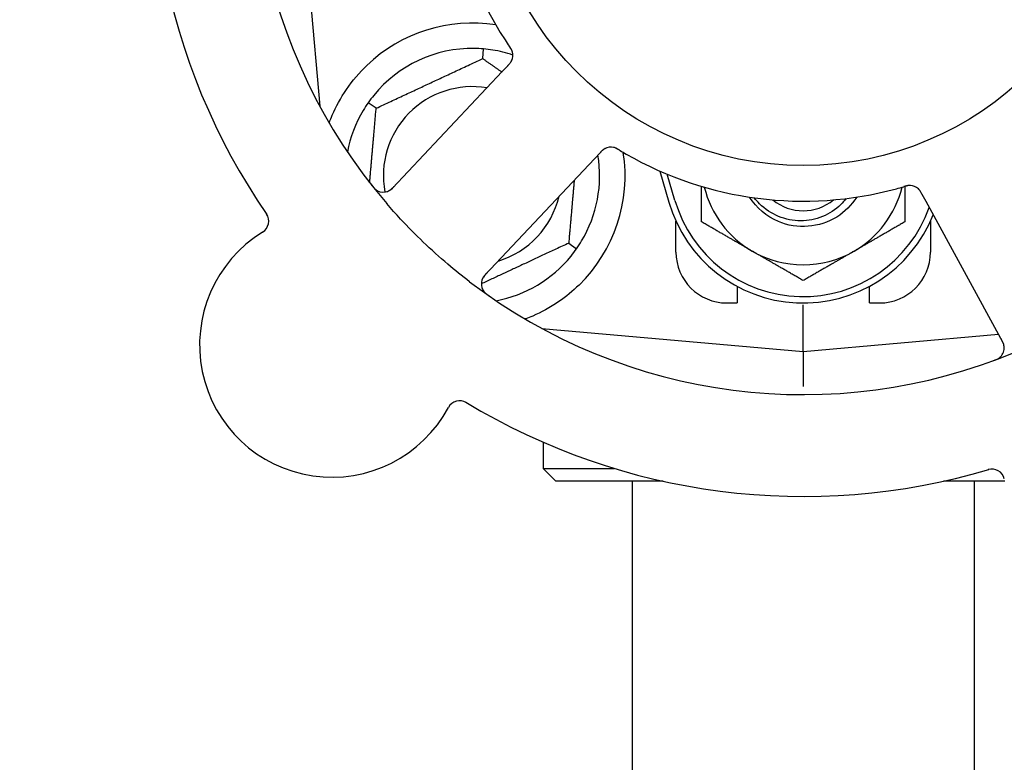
# Model space of a CAD drawing. Header units: inches. Extents: x 24 to 1128, y -58 to 748.
# Tile 30 of 256: x 131.62 to 134.04, y 235.18 to 237.01. Entities that reach past the tile are written whole.
import ezdxf

# ---------------------------------------------------------------- set-up
doc = ezdxf.new("R2010")
doc.units = ezdxf.units.IN
doc.header["$LTSCALE"] = 32
doc.header["$MEASUREMENT"] = 0
doc.layers.add('Dimension (ANSI)', color=7, linetype='Continuous', lineweight=25)
doc.layers.add('Visible (ANSI)', color=7, linetype='Continuous', lineweight=30)
doc.styles.add('Note Text (ANSI)', font='tahoma.ttf')
doc.dimstyles.new('SB Fraction-16 (ANSI)', dxfattribs={"dimscale": 32, "dimtxt": 0.125, "dimasz": 0.098425, "dimexe": 0.125, "dimexo": 0.0625, "dimgap": 0.031496, "dimtad": 0, "dimtih": 1, "dimtoh": 1, "dimdec": 4, "dimrnd": 1e-08, "dimzin": 0, "dimdsep": 46, "dimlunit": 5, "dimtxsty": 'Note Text (ANSI)', "dimcen": 0.09, "dimdle": 0.393701, "dimclrd": 256, "dimclre": 256, "dimclrt": 256, "dimadec": 0, "dimazin": 3, "dimtfac": 0.96, "dimtofl": 0, "dimtmove": 0, "dimatfit": 3, "dimfxl": 1, "dimfrac": 2, "dimtolj": 1, "dimtzin": 12, "dimlwd": -1, "dimlwe": -1, "dimarcsym": 0})

# ---------------------------------------------------------------- blocks, each defined once
blk = doc.blocks.new('*D16')
at = {"layer": 'Defpoints', "color": 0, "transparency": 16777216}
for p in [(169.8497, 459.4837), (76.4594, 171.772), (131.9122, 171.772)]:
    blk.add_point(p, dxfattribs=at)
at = {"layer": 'Dimension (ANSI)', "transparency": 16777216}
for p, q in [((167.8497, 459.4837), (72.4594, 459.4837)), ((76.4594, 456.3341), (76.4594, 319.1609)), ((76.4594, 174.9216), (76.4594, 312.0948)), ((129.9122, 171.772), (72.4594, 171.772))]:
    blk.add_line(p, q, dxfattribs=at)
for points in [[(75.9345, 456.3341), (76.9844, 456.3341), (76.4594, 459.4837)], [(75.9345, 174.9216), (76.9844, 174.9216), (76.4594, 171.772)]]:
    blk.add_solid(points, dxfattribs=at)
at = {"layer": 'Dimension (ANSI)', "transparency": 16777216, "insert": (64.2727, 318.153), "char_height": 4, "attachment_point": 1, "style": 'Note Text (ANSI)'}
blk.add_mtext('\\A1;287 11/16', dxfattribs=at)

msp = doc.modelspace()

# ---------------------------------------------------------------- linework, layer by layer
at = {"layer": 'Visible (ANSI)'}
for p, q in [((132.30166, 237.43758), (132.35783, 236.79559)), ((132.75807, 236.91265), (132.76015, 236.93639)), ((132.80615, 236.88058), (132.53653, 236.59463)), ((132.81978, 236.89503), (132.80615, 236.88058)), ((132.49644, 236.79065), (132.47693, 236.80432)), ((132.76317, 236.38093), (133.03279, 236.66688)), ((133.03279, 236.66688), (133.04644, 236.68136)), ((133.19308, 236.63665), (133.21541, 236.56008)), ((133.23041, 236.56445), (133.21166, 236.62873)), ((133.83717, 236.57981), (133.8467, 236.56237)), ((133.8467, 236.56237), (134.03534, 236.21759)), ((133.23291, 236.43758), (133.23291, 236.51312)), ((133.85791, 236.51312), (133.85791, 236.43758)), ((132.96938, 236.4595), (132.9889, 236.44583)), ((133.38291, 236.35341), (133.38291, 236.31258)), ((133.70791, 236.31258), (133.70791, 236.35341)), ((133.35791, 236.31258), (133.38291, 236.31258)), ((133.54541, 236.19383), (133.54541, 236.30841)), ((133.70791, 236.31258), (133.73291, 236.31258)), ((132.90343, 236.24999), (133.54541, 236.19383)), ((132.90666, 236.24971), (132.90666, 236.24825)), ((133.54541, 236.19383), (134.02537, 236.23582)), ((133.54541, 236.19383), (133.54541, 236.10783)), ((132.90666, 235.97061), (132.90666, 235.90633)), ((132.90666, 235.90633), (133.08144, 235.90633)), ((132.93791, 235.87508), (132.90666, 235.90633)), ((133.20104, 235.87508), (132.93791, 235.87508)), ((133.12541, 235.87508), (133.12541, 233.52358)), ((134.0409, 235.87508), (133.88979, 235.87508)), ((133.96541, 235.87508), (133.96541, 233.52358))]:
    msp.add_line(p, q, dxfattribs=at)
msp.add_circle((133.54541, 237.43758), 0.7875, dxfattribs=at)
for centre, radius, start, end in [((133.54541, 237.43758), 1.35, 160.62287, 220.74397), ((133.54541, 237.43758), 1.6, 166.81714, 214.5497), ((133.54541, 237.43758), 0.875, 168.19111, 213.17573), ((132.73291, 236.62508), 0.375, 81.21293, 133.75453), ((132.73291, 236.62508), 0.3125, 89.15807, 140.84193), ((132.73291, 236.62508), 0.3125, 71.46237, 80.84193), ((132.80102, 236.92069), 0.03125, 334.67765, 16.13682), ((132.73291, 236.62508), 0.21875, 80.57954, 190.53406), ((132.73291, 236.62508), 0.3125, 149.15807, 169.28378), ((133.07313, 236.66411), 0.03125, 77.46904, 119.46837), ((132.73291, 236.62508), 0.375, 314.27762, 8.78707), ((132.73291, 236.62508), 0.3125, 329.15807, 9.35248), ((133.54541, 237.43758), 0.875, 240.19111, 285.17573), ((132.5138, 236.61607), 0.03125, 218.53135, 316.68342), ((133.54541, 236.65633), 0.25, 193.73904, 240), ((133.54541, 236.65633), 0.25, 300, 346.26096), ((133.80697, 236.56989), 0.03125, 46.67765, 88.13682), ((132.73291, 236.62508), 0.21875, 286.71618, 346.65066), ((133.54541, 236.65633), 0.11727, 230.56429, 309.43571), ((133.54541, 236.65633), 0.34375, 196.2602, 338.3076), ((133.54541, 236.65633), 0.32812, 196.2602, 340.60541), ((132.20125, 236.51334), 0.03125, 301.56477, 34.51231), ((132.38774, 236.20979), 0.325, 121.56477, 331.80207), ((132.73291, 236.62508), 0.3125, 280.71622, 320.84193), ((133.35791, 236.43758), 0.125, 180, 270), ((133.54541, 236.65633), 0.25, 240, 300), ((133.73291, 236.43758), 0.125, 270, 0), ((132.78591, 236.3595), 0.03125, 136.68342, 234.83549), ((133.54541, 237.43758), 1.35, 232.62287, 292.74397), ((134.00792, 236.20259), 0.03125, 290.53135, 28.68342), ((132.70171, 236.04146), 0.03125, 58.85452, 151.80207), ((133.54541, 237.43758), 1.6, 238.81714, 286.5497), ((134.00905, 235.8736), 0.03125, 13.56477, 106.51231)]:
    msp.add_arc(centre, radius, start, end, dxfattribs=at)
for points in [[(132.81304, 236.95877), (132.81631, 236.95376), (132.82058, 236.94742), (132.82337, 236.94334)], [(132.76015, 236.93639), (132.75255, 236.93705), (132.74473, 236.93744), (132.7375, 236.93754)], [(132.78265, 236.93359), (132.77551, 236.93474), (132.76774, 236.93572), (132.76015, 236.93639)], [(132.4906, 236.82241), (132.48603, 236.8168), (132.4813, 236.81056), (132.47693, 236.80432)], [(132.47693, 236.80432), (132.47256, 236.79807), (132.46831, 236.79149), (132.4646, 236.78529)], [(133.77447, 236.59309), (133.78024, 236.59465), (133.7876, 236.59675), (133.79234, 236.59814)], [(132.97523, 236.42774), (132.97979, 236.43335), (132.98452, 236.43959), (132.9889, 236.44583)], [(132.9889, 236.44583), (132.99326, 236.45208), (132.99751, 236.45866), (133.00122, 236.46487)]]:
    msp.add_open_spline(points, degree=3, dxfattribs=at)
for points, knots in [([(132.83124, 236.92865), (132.83118, 236.92887), (132.83109, 236.92916), (132.83083, 236.93), (132.83062, 236.9306), (132.83013, 236.93186), (132.82986, 236.9325), (132.82925, 236.93378), (132.82894, 236.9344), (132.82815, 236.93588), (132.82763, 236.93677), (132.82684, 236.93807), (132.8266, 236.93846), (132.82571, 236.93986), (132.82502, 236.9409), (132.82411, 236.94224), (132.82389, 236.94257), (132.82356, 236.94305), (132.82346, 236.94319), (132.82336, 236.94334)], [0.044252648, 0.044252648, 0.044252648, 0.044252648, 0.050671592, 0.050671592, 0.061250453, 0.061250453, 0.071050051, 0.071050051, 0.078610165, 0.078610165, 0.087196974, 0.087196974, 0.090753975, 0.090753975, 0.100050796, 0.100050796, 0.103147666, 0.103147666, 0.104517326, 0.104517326, 0.104517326, 0.104517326]), ([(132.83115, 236.92901), (132.83115, 236.92901), (132.83114, 236.92904), (132.8311, 236.92917), (132.83106, 236.92931), (132.83093, 236.92974), (132.83082, 236.93008), (132.83042, 236.93124), (132.83007, 236.93211), (132.82923, 236.93393), (132.82875, 236.93486), (132.82754, 236.93699), (132.82678, 236.93823), (132.82524, 236.94059), (132.82445, 236.94174), (132.82358, 236.94302), (132.82347, 236.94318), (132.82336, 236.94334)], [0.030853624, 0.030853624, 0.030853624, 0.030853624, 0.032941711, 0.032941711, 0.036385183, 0.036385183, 0.042347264, 0.042347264, 0.055267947, 0.055267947, 0.065838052, 0.065838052, 0.077516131, 0.077516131, 0.087897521, 0.087897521, 0.089364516, 0.089364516, 0.089364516, 0.089364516]), ([(132.81978, 236.89504), (132.82014, 236.89542), (132.82051, 236.89581), (132.82122, 236.89656), (132.82156, 236.89693), (132.82233, 236.89776), (132.82276, 236.89822), (132.82425, 236.89988), (132.82517, 236.90098), (132.82654, 236.90274), (132.8271, 236.90354), (132.82804, 236.90503), (132.82843, 236.90569), (132.82903, 236.90682), (132.82927, 236.90733), (132.82941, 236.90763), (132.82943, 236.90767), (132.82943, 236.90767), (132.82943, 236.90767), (132.82943, 236.90767)], [0, 0, 0, 0, 0.004355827, 0.004355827, 0.0086878, 0.0086878, 0.014307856, 0.014307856, 0.029588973, 0.029588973, 0.043844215, 0.043844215, 0.054171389, 0.054171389, 0.061954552, 0.061954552, 0.063871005, 0.063871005, 0.063878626, 0.063878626, 0.063878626, 0.063878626]), ([(132.81981, 236.89507), (132.82002, 236.89528), (132.82022, 236.8955), (132.82134, 236.89669), (132.82228, 236.8977), (132.82418, 236.89985), (132.82516, 236.90102), (132.82678, 236.90317), (132.82747, 236.90418), (132.82865, 236.90612), (132.82915, 236.90709), (132.82954, 236.90792), (132.8296, 236.90804), (132.82964, 236.90815)], [0, 0, 0, 0, 0.002309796, 0.002309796, 0.012623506, 0.012623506, 0.024338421, 0.024338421, 0.035397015, 0.035397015, 0.047442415, 0.047442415, 0.049661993, 0.049661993, 0.049661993, 0.049661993]), ([(132.38103, 236.75449), (132.38344, 236.76111), (132.38604, 236.76774), (132.39733, 236.79383), (132.40904, 236.81587), (132.43803, 236.85813), (132.45524, 236.87839), (132.47357, 236.89594)], [1.38940877, 1.38940877, 1.38940877, 1.38940877, 1.45134152, 1.45134152, 1.64787025, 1.64787025, 1.84130789, 1.84130789, 1.84130789, 1.84130789]), ([(133.05889, 236.69193), (133.05881, 236.69189), (133.05872, 236.69184), (133.05845, 236.69169), (133.05825, 236.69158), (133.05738, 236.69108), (133.05659, 236.69059), (133.05473, 236.68928), (133.05361, 236.68839), (133.05143, 236.68645), (133.05034, 236.6854), (133.04881, 236.68385), (133.04833, 236.68335), (133.04763, 236.68261), (133.04739, 236.68236), (133.04692, 236.68187), (133.0467, 236.68163), (133.04647, 236.68139)], [0.038929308, 0.038929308, 0.038929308, 0.038929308, 0.040726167, 0.040726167, 0.043941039, 0.043941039, 0.054249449, 0.054249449, 0.066768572, 0.066768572, 0.07820649, 0.07820649, 0.083402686, 0.083402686, 0.086046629, 0.086046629, 0.08863019, 0.08863019, 0.08863019, 0.08863019]), ([(133.05817, 236.69155), (133.05817, 236.69155), (133.05816, 236.69155), (133.0581, 236.69151), (133.0579, 236.6914), (133.05731, 236.69106), (133.05684, 236.69078), (133.05582, 236.69011), (133.05528, 236.68973), (133.05459, 236.68921), (133.05442, 236.68908), (133.05318, 236.68809), (133.05181, 236.68688), (133.04972, 236.68479), (133.04911, 236.68417), (133.04816, 236.68317), (133.04783, 236.68283), (133.04716, 236.68212), (133.04681, 236.68175), (133.04647, 236.68139)], [0.028019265, 0.028019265, 0.028019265, 0.028019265, 0.028672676, 0.028672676, 0.033062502, 0.033062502, 0.040781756, 0.040781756, 0.051074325, 0.051074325, 0.054504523, 0.054504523, 0.075062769, 0.075062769, 0.083066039, 0.083066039, 0.087153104, 0.087153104, 0.091266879, 0.091266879, 0.091266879, 0.091266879]), ([(133.09445, 236.68773), (133.0942, 236.68789), (133.09394, 236.68804), (133.09324, 236.68846), (133.09281, 236.68872), (133.09144, 236.68953), (133.09049, 236.69007), (133.0885, 236.69117), (133.08743, 236.69172), (133.0853, 236.69275), (133.08427, 236.69319), (133.08221, 236.69398), (133.08125, 236.69427), (133.08005, 236.69458), (133.07971, 236.69466), (133.07946, 236.69472)], [0.001596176, 0.001596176, 0.001596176, 0.001596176, 0.00393777, 0.00393777, 0.007842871, 0.007842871, 0.016055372, 0.016055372, 0.025513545, 0.025513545, 0.037191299, 0.037191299, 0.054193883, 0.054193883, 0.061558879, 0.061558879, 0.061558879, 0.061558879]), ([(133.09445, 236.68773), (133.09398, 236.68802), (133.09352, 236.6883), (133.09258, 236.68886), (133.09211, 236.68914), (133.09055, 236.69006), (133.08944, 236.69069), (133.08761, 236.69166), (133.08685, 236.69205), (133.08509, 236.69288), (133.08416, 236.69327), (133.08247, 236.6939), (133.0817, 236.69415), (133.08046, 236.69449), (133.07994, 236.69462), (133.07963, 236.69468), (133.07959, 236.69469), (133.07957, 236.6947), (133.07957, 236.6947), (133.07957, 236.6947)], [0, 0, 0, 0, 0.004180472, 0.004180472, 0.008305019, 0.008305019, 0.018114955, 0.018114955, 0.025612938, 0.025612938, 0.036850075, 0.036850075, 0.047489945, 0.047489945, 0.056089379, 0.056089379, 0.05828692, 0.05828692, 0.058652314, 0.058652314, 0.058652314, 0.058652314]), ([(133.09448, 236.68772), (133.09489, 236.68747), (133.09533, 236.68721), (133.0958, 236.68693), (133.10001, 236.68441), (133.10577, 236.68102), (133.11044, 236.67835)], [0.48080563, 0.48080563, 0.48080563, 0.48080563, 0.5329828, 0.5329828, 0.5329828, 1, 1, 1, 1]), ([(132.48496, 236.60215), (132.48535, 236.60165), (132.48573, 236.60116), (132.48678, 236.59985), (132.48746, 236.59902), (132.48876, 236.5975), (132.48937, 236.59681), (132.49098, 236.59507), (132.49201, 236.59402), (132.49388, 236.59229), (132.49474, 236.59155), (132.49626, 236.59036), (132.49693, 236.58988), (132.49832, 236.58896), (132.49901, 236.58856), (132.4998, 236.58814), (132.49997, 236.58805), (132.50011, 236.58797)], [0, 0, 0, 0, 0.005149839, 0.005149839, 0.013554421, 0.013554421, 0.020527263, 0.020527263, 0.031641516, 0.031641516, 0.041623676, 0.041623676, 0.051235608, 0.051235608, 0.063734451, 0.063734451, 0.067355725, 0.067355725, 0.067355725, 0.067355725]), ([(132.52339, 236.58633), (132.52367, 236.58643), (132.52402, 236.58655), (132.52569, 236.5872), (132.52728, 236.58795), (132.53, 236.58957), (132.53125, 236.59043), (132.5343, 236.59281), (132.53613, 236.59445), (132.53867, 236.59695), (132.5394, 236.5977), (132.54079, 236.59915), (132.54145, 236.59985), (132.54211, 236.60054)], [0.058736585, 0.058736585, 0.058736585, 0.058736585, 0.064782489, 0.064782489, 0.086145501, 0.086145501, 0.103238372, 0.103238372, 0.123434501, 0.123434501, 0.131598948, 0.131598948, 0.13893919, 0.13893919, 0.13893919, 0.13893919]), ([(133.80837, 236.60111), (133.80837, 236.60111), (133.80833, 236.60111), (133.8082, 236.60112), (133.80806, 236.60112), (133.80761, 236.60113), (133.80725, 236.60114), (133.80602, 236.60111), (133.80508, 236.60105), (133.80309, 236.60081), (133.80206, 236.60064), (133.79966, 236.60015), (133.79825, 236.59981), (133.79552, 236.59908), (133.79419, 236.59869), (133.7927, 236.59825), (133.79252, 236.59819), (133.79233, 236.59814)], [0.030853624, 0.030853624, 0.030853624, 0.030853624, 0.032941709, 0.032941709, 0.03638518, 0.03638518, 0.042347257, 0.042347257, 0.055267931, 0.055267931, 0.065838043, 0.065838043, 0.077516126, 0.077516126, 0.087897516, 0.087897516, 0.089364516, 0.089364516, 0.089364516, 0.089364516]), ([(133.80874, 236.60109), (133.80851, 236.6011), (133.80821, 236.60111), (133.80733, 236.60112), (133.80669, 236.60111), (133.80535, 236.60103), (133.80464, 236.60097), (133.80324, 236.60079), (133.80256, 236.60068), (133.80091, 236.60038), (133.7999, 236.60017), (133.79842, 236.59982), (133.79797, 236.59971), (133.79636, 236.5993), (133.79516, 236.59896), (133.79361, 236.59851), (133.79322, 236.5984), (133.79267, 236.59824), (133.7925, 236.59819), (133.79233, 236.59814)], [0.044252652, 0.044252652, 0.044252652, 0.044252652, 0.050671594, 0.050671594, 0.061250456, 0.061250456, 0.071050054, 0.071050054, 0.078610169, 0.078610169, 0.087196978, 0.087196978, 0.090753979, 0.090753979, 0.100050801, 0.100050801, 0.10314767, 0.10314767, 0.10451733, 0.10451733, 0.10451733, 0.10451733]), ([(133.83715, 236.57985), (133.837, 236.58011), (133.83686, 236.58037), (133.83607, 236.5818), (133.83541, 236.58301), (133.83395, 236.58548), (133.83314, 236.58677), (133.83159, 236.58898), (133.83084, 236.58995), (133.82936, 236.59167), (133.82859, 236.59244), (133.82792, 236.59307), (133.82783, 236.59316), (133.82774, 236.59324)], [0, 0, 0, 0, 0.002309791, 0.002309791, 0.012623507, 0.012623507, 0.024338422, 0.024338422, 0.035397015, 0.035397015, 0.047442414, 0.047442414, 0.049661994, 0.049661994, 0.049661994, 0.049661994]), ([(133.83717, 236.57981), (133.83691, 236.58027), (133.83666, 236.58074), (133.83616, 236.58164), (133.83592, 236.58208), (133.83536, 236.58308), (133.83505, 236.58362), (133.83394, 236.58555), (133.83318, 236.58677), (133.83192, 236.58862), (133.83134, 236.5894), (133.83022, 236.59075), (133.8297, 236.59133), (133.82882, 236.59224), (133.82841, 236.59263), (133.82817, 236.59286), (133.82814, 236.59289), (133.82814, 236.59289), (133.82814, 236.59289), (133.82814, 236.59289)], [0, 0, 0, 0, 0.004355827, 0.004355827, 0.008687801, 0.008687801, 0.014307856, 0.014307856, 0.029588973, 0.029588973, 0.043844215, 0.043844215, 0.054171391, 0.054171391, 0.061954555, 0.061954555, 0.063871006, 0.063871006, 0.063878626, 0.063878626, 0.063878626, 0.063878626]), ([(133.67704, 236.57275), (133.6645, 236.55295), (133.64767, 236.53588), (133.62774, 236.52353), (133.58549, 236.49733), (133.53044, 236.49304), (133.48464, 236.51238), (133.45558, 236.52465), (133.43074, 236.54622), (133.41373, 236.57275)], [6.8488771, 6.8488771, 6.8488771, 6.8488771, 7.2990044, 7.2990044, 7.2990044, 8.2534333, 8.2534333, 8.2534333, 8.8590861, 8.8590861, 8.8590861, 8.8590861]), ([(133.65061, 236.56892), (133.6467, 236.56379), (133.64242, 236.55892), (133.62494, 236.54168), (133.60971, 236.53166), (133.576, 236.51785), (133.55781, 236.51431), (133.52079, 236.51435), (133.50233, 236.51804), (133.46756, 236.53237), (133.45163, 236.54296), (133.43355, 236.56087), (133.42925, 236.56574), (133.42529, 236.57086)], [-1.06231766, -1.06231766, -1.06231766, -1.06231766, -1.01273267, -1.01273267, -0.87465824, -0.87465824, -0.73438222, -0.73438222, -0.59190522, -0.59190522, -0.44722789, -0.44722789, -0.39760805, -0.39760805, -0.39760805, -0.39760805]), ([(132.72588, 236.36479), (132.70766, 236.37871), (132.68991, 236.393), (132.65204, 236.4251), (132.63185, 236.44327), (132.59293, 236.4805), (132.57442, 236.4993), (132.54497, 236.53099), (132.53368, 236.5436), (132.52261, 236.55646)], [-0.73117336, -0.73117336, -0.73117336, -0.73117336, -0.55242948, -0.55242948, -0.34016147, -0.34016147, -0.13232742, -0.13232742, 0, 0, 0, 0]), ([(132.76874, 236.38683), (132.76809, 236.38615), (132.76744, 236.38546), (132.76493, 236.38275), (132.76314, 236.3807), (132.76038, 236.37708), (132.7593, 236.37546), (132.75772, 236.37268), (132.7571, 236.37138), (132.75626, 236.36926), (132.75599, 236.36845), (132.75573, 236.36758), (132.75568, 236.3674), (132.75563, 236.36724)], [0, 0, 0, 0, 0.007248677, 0.007248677, 0.028564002, 0.028564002, 0.04748221, 0.04748221, 0.065361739, 0.065361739, 0.076705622, 0.076705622, 0.079955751, 0.079955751, 0.079955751, 0.079955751]), ([(132.99471, 236.35659), (132.97957, 236.34183), (132.96262, 236.32791), (132.92361, 236.30114), (132.9012, 236.28923), (132.87547, 236.27818), (132.86976, 236.27588), (132.86401, 236.27374)], [0.55181372, 0.55181372, 0.55181372, 0.55181372, 0.71000954, 0.71000954, 0.90366002, 0.90366002, 0.95550669, 0.95550669, 0.95550669, 0.95550669]), ([(132.75859, 236.34432), (132.75874, 236.34407), (132.75892, 236.34376), (132.75956, 236.34274), (132.7601, 236.34198), (132.76139, 236.34033), (132.76222, 236.33937), (132.76376, 236.33781), (132.76427, 236.33732), (132.76556, 236.33612), (132.76639, 236.3354), (132.76819, 236.33391), (132.76919, 236.33314), (132.77076, 236.33197), (132.77136, 236.33154), (132.77255, 236.3307), (132.77313, 236.33029), (132.77372, 236.32988)], [0.051298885, 0.051298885, 0.051298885, 0.051298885, 0.057269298, 0.057269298, 0.069785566, 0.069785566, 0.083632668, 0.083632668, 0.089458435, 0.089458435, 0.09782017, 0.09782017, 0.107290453, 0.107290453, 0.113094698, 0.113094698, 0.118968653, 0.118968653, 0.118968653, 0.118968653]), ([(134.03917, 236.20253), (134.03917, 236.20283), (134.03916, 236.20319), (134.03906, 236.20498), (134.03883, 236.20672), (134.03813, 236.20981), (134.03771, 236.21127), (134.03638, 236.21491), (134.03539, 236.21715), (134.03379, 236.22034), (134.03331, 236.22127), (134.03236, 236.22303), (134.0319, 236.22388), (134.03144, 236.22472)], [0.058736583, 0.058736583, 0.058736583, 0.058736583, 0.064782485, 0.064782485, 0.086145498, 0.086145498, 0.103238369, 0.103238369, 0.123434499, 0.123434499, 0.131598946, 0.131598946, 0.138939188, 0.138939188, 0.138939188, 0.138939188]), ([(134.01226, 236.17087), (134.01285, 236.17108), (134.01343, 236.1713), (134.015, 236.17189), (134.016, 236.17228), (134.01784, 236.17304), (134.01869, 236.17341), (134.02085, 236.1744), (134.02216, 236.17506), (134.02439, 236.1763), (134.02535, 236.1769), (134.02695, 236.17797), (134.02762, 236.17846), (134.02892, 236.1795), (134.02952, 236.18003), (134.03017, 236.18065), (134.0303, 236.18078), (134.03042, 236.1809)], [0, 0, 0, 0, 0.005149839, 0.005149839, 0.013554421, 0.013554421, 0.020527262, 0.020527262, 0.031641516, 0.031641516, 0.041623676, 0.041623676, 0.051235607, 0.051235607, 0.06373445, 0.06373445, 0.067355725, 0.067355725, 0.067355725, 0.067355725])]:
    msp.add_open_spline(points, degree=3, knots=knots, dxfattribs=at)
for points, weights in [([(132.49644, 236.79065), (132.62726, 236.85165), (132.75807, 236.91265)], [1.04422863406, 1.20577136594, 1.04422863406]), ([(132.75807, 236.91265), (132.78268, 236.89542), (132.80525, 236.87962)], [1.04422863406, 1.07418802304, 1.09303499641]), ([(132.48045, 236.6079), (132.48792, 236.69327), (132.49644, 236.79065)], [1.11819795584, 1.14843950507, 1.04422863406]), ([(132.98289, 236.61396), (132.97662, 236.54224), (132.96938, 236.4595)], [1.12448377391, 1.13145726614, 1.04422863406]), ([(133.29541, 236.51199), (133.29541, 236.55809), (133.29541, 236.59905)], [1, 1.02228011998, 1.01840264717]), ([(133.79541, 236.59903), (133.79541, 236.55808), (133.79541, 236.51199)], [1.01840499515, 1.02227336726, 1]), ([(133.42041, 236.43982), (133.3624, 236.47331), (133.29541, 236.51199)], [1, 1.0379548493, 1]), ([(133.79541, 236.51199), (133.72842, 236.47331), (133.67041, 236.43982)], [1, 1.0379548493, 1]), ([(132.96938, 236.4595), (132.85775, 236.40744), (132.75466, 236.35937)], [1.04422863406, 1.17902301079, 1.08886732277]), ([(133.54541, 236.36765), (133.47842, 236.40633), (133.42041, 236.43982)], [1, 1.0379548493, 1]), ([(133.67041, 236.43982), (133.6124, 236.40633), (133.54541, 236.36765)], [1, 1.0379548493, 1]), ([(132.86401, 236.27374), (132.86244, 236.27387), (132.86088, 236.274)], [0.999914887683, 0.9999148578, 0.999914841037])]:
    msp.add_rational_spline(points, weights, degree=2, dxfattribs=at)

# ---------------------------------------------------------------- dimensions: what is measured, and where the dimension line sits
at = {"layer": 'Dimension (ANSI)'}
dim = msp.add_linear_dim(base=(76.45942, 171.77197), p1=(169.84967, 459.48367), p2=(131.91217, 171.77197), angle=270, dimstyle='SB Fraction-16 (ANSI)', override={"dimgap": 0.031496, "dimdec": 4, "dimtol": 0, "dimlim": 0, "dimtp": 0, "dimtm": 0, "dimtdec": 2, "dimatfit": 1}, dxfattribs=at)
dim.commit()
dim.dimension.update_dxf_attribs({"geometry": '*D16', "text_midpoint": (76.45942, 315.62782), "dimtype": 160})

doc.saveas('drawing.dxf')
